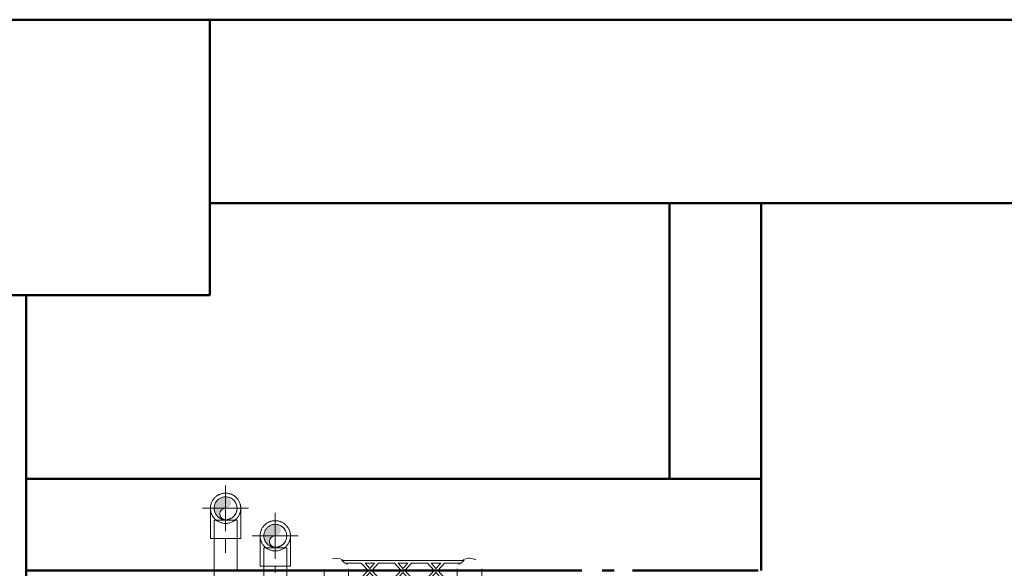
# Model space of a CAD drawing. Header units: millimetres. Extents: x -6579 to 21413, y 4748 to 42777.
# Tile 68 of 79: x 16360 to 17432, y 42178 to 42776. Entities that reach past the tile are written whole.
import ezdxf

# ---------------------------------------------------------------- set-up
doc = ezdxf.new("R2010")
doc.units = ezdxf.units.MM
for name, pattern in [('ADSK_Осевая', [700, 500, -100, 0, -100]), ('ADSK_Скрыто', [300, 150, -150]), ('ADSK_Штриховая_ш3 п1_5', [225, 150, -75])]:
    doc.linetypes.add(name, pattern=pattern)
for name, color, linetype, lineweight in [('A-COLS-____-MCUT', 52, 'Continuous', 50), ('A-COLS-____-OTLN', 52, 'Continuous', 20), ('A-DETL-____-HDLN', 90, 'ADSK_Скрыто', 9), ('A-DETL-____-MBND', 5, 'ADSK_Штриховая_ш3 п1_5', 20), ('A-WALL-____-MCUT', 113, 'Continuous', 50), ('A-WALL-____-OTLN', 113, 'Continuous', 20), ('M-EQPM-____-OTLN', 50, 'Continuous', 20), ('P-PIPE-____-CNTR', 3, 'ADSK_Осевая', 20), ('P-PIPE-____-OTLN', 3, 'Continuous', 20)]:
    doc.layers.add(name, color=color, linetype=linetype, lineweight=lineweight)

# ---------------------------------------------------------------- blocks, each defined once
blk = doc.blocks.new('Прямая форма - 83 new-611892-В_Этаж 03_Отопление')
at = {"layer": 'A-WALL-____-MCUT', "color": 9}
for p, q in [((300, 100), (0, 100)), ((0, 100), (0, 0)), ((300, 0), (300, 100)), ((0, 0), (300, 0))]:
    blk.add_line(p, q, dxfattribs=at)
blk = doc.blocks.new('Прямая форма - SW - 005-611893-В_Этаж 03_Отопление')
blk.add_blockref('Прямая форма - 83 new-611892-В_Этаж 03_Отопление', (0, 0))
blk = doc.blocks.new('Прямая форма - 83 new-611973-В_Этаж 03_Отопление')
at = {"layer": 'A-COLS-____-MCUT', "color": 9}
for p, q in [((26910.3, 42775.8), (26610.3, 42775.8)), ((26610.3, 42775.8), (26610.3, 42475.8)), ((26910.3, 42475.8), (26910.3, 42775.8)), ((26610.3, 42475.8), (26910.3, 42475.8))]:
    blk.add_line(p, q, dxfattribs=at)
blk = doc.blocks.new('Прямая форма - CRE - 002-611974-В_Этаж 03_Отопление')
blk.add_blockref('Прямая форма - 83 new-611973-В_Этаж 03_Отопление', (-26760.3, -42625.8))
blk = doc.blocks.new('Прямая форма - 83 new-612000-В_Этаж 03_Отопление')
at = {"layer": 'A-WALL-____-MCUT', "color": 9}
for p, q in [((6950, 0), (6000, 0)), ((6000, 0), (6000, -200)), ((6000, -200), (6950, -200))]:
    blk.add_line(p, q, dxfattribs=at)
blk = doc.blocks.new('Прямая форма - SW - 005-612001-В_Этаж 03_Отопление')
blk.add_blockref('Прямая форма - 83 new-612000-В_Этаж 03_Отопление', (0, 0))
blk = doc.blocks.new('Прямая форма - 83 new-612873-В_Этаж 03_Отопление')
at = {"layer": 'A-WALL-____-MCUT', "color": 9}
for p, q in [((0, 100), (0, 0)), ((1261.5, 100), (0, 100))]:
    blk.add_line(p, q, dxfattribs=at)
blk = doc.blocks.new('Прямая форма - SW - 007-612874-В_Этаж 03_Отопление')
blk.add_blockref('Прямая форма - 83 new-612873-В_Этаж 03_Отопление', (0, 0))
blk = doc.blocks.new('Прямая форма - 83 new-612881-В_Этаж 03_Отопление')
at = {"layer": 'A-WALL-____-MCUT', "color": 9}
for p, q in [((900.3, 0), (100, 0)), ((100, 0), (100, -100)), ((900.3, -100), (900.3, 0)), ((100, -100), (705, -100)), ((727, -100), (740, -100)), ((760, -100), (897, -100))]:
    blk.add_line(p, q, dxfattribs=at)
blk = doc.blocks.new('Прямая форма - SW - 005-612882-В_Этаж 03_Отопление')
blk.add_blockref('Прямая форма - 83 new-612881-В_Этаж 03_Отопление', (0, 0))
blk = doc.blocks.new('Прямая форма - CRE - 002-613575-В_Этаж 03_Отопление')
blk.add_blockref('Прямая форма - 83 new-611973-В_Этаж 03_Отопление', (-26760.3, -42625.8))
blk = doc.blocks.new('83 new_ifc_RVT-1-В_Этаж 03_Отопление')
at = {"layer": 'A-COLS-____-OTLN', "color": 253, "lineweight": 20}
for name in ['Прямая форма - CRE - 002-611974-В_Этаж 03_Отопление', 'Прямая форма - CRE - 002-613575-В_Этаж 03_Отопление']:
    blk.add_blockref(name, (26760.3, 42625.8), dxfattribs=at)
at = {"layer": 'A-WALL-____-OTLN', "color": 253, "lineweight": 20}
for name, p in [('Прямая форма - SW - 005-612001-В_Этаж 03_Отопление', (20910.3, 42775.8)), ('Прямая форма - SW - 005-612882-В_Этаж 03_Отопление', (26610.3, 42275.8))]:
    blk.add_blockref(name, p, dxfattribs=at)
for name, p, rotation in [('Прямая форма - SW - 005-611893-В_Этаж 03_Отопление', (27510.6, 42275.8), 90), ('Прямая форма - SW - 007-612874-В_Этаж 03_Отопление', (26610.3, 42475.8), 270)]:
    blk.add_blockref(name, p, dxfattribs=dict(at, rotation=rotation))
blk = doc.blocks.new('VTp_724_0 Водорозетка двойная - VTp_724_0-1589342-В_Этаж 03_Отопление')
at = {"layer": 'M-EQPM-____-OTLN'}
for p, q in [((-92.6, 26.1), (-86.7, 26.1)), ((-92.6, 19.4), (-92.6, 26.1)), ((-88.9, 32), (-89.8, 27.2)), ((-89.8, 27.2), (-89.8, 26.1)), ((-55.3, 27.2), (-89.8, 27.2)), ((-56.2, 32), (-88.9, 32)), ((-86.7, 26.1), (-72.5, 26.1)), ((-86.7, 19.4), (-86.7, 26.1)), ((-72.5, 26.1), (-58.3, 26.1)), ((-72.5, 19.4), (-72.5, 26.1)), ((-58.3, 26.1), (-52.4, 26.1)), ((-58.3, 26.1), (-58.3, 19.4)), ((-55.3, 27.2), (-56.2, 32)), ((-55.3, 26.1), (-55.3, 27.2)), ((-52.4, 19.4), (-52.4, 26.1)), ((52.4, 26.1), (58.3, 26.1)), ((52.4, 19.4), (52.4, 26.1)), ((56.1, 32), (55.2, 27.2)), ((55.2, 27.2), (55.2, 26.1)), ((89.7, 27.2), (55.2, 27.2)), ((88.8, 32), (56.1, 32)), ((58.3, 26.1), (72.5, 26.1)), ((58.3, 19.4), (58.3, 26.1)), ((72.5, 26.1), (86.7, 26.1)), ((72.5, 19.4), (72.5, 26.1)), ((86.7, 26.1), (92.6, 26.1)), ((86.7, 26.1), (86.7, 19.4)), ((89.7, 27.2), (88.8, 32)), ((89.7, 26.1), (89.7, 27.2)), ((92.6, 19.4), (92.6, 26.1)), ((-86.7, 19.4), (-92.6, 19.4)), ((-89.8, 19.4), (-89.8, 10.4)), ((-72.5, 19.4), (-86.7, 19.4)), ((-58.3, 19.4), (-72.5, 19.4)), ((-52.4, 19.4), (-58.3, 19.4)), ((56, 11), (-56, 11)), ((-56, 11), (-56, 10.4)), ((-55.3, 11), (-55.3, 19.4)), ((58.3, 19.4), (52.4, 19.4)), ((55.2, 19.4), (55.2, 11)), ((56, 10.4), (56, 11)), ((72.5, 19.4), (58.3, 19.4)), ((86.7, 19.4), (72.5, 19.4)), ((92.6, 19.4), (86.7, 19.4)), ((89.7, 10.4), (89.7, 19.4)), ((-89.8, 10.4), (-85.9, 8.8)), ((-56, 10.4), (-89.8, 10.4)), ((-85.9, 8.8), (-85.9, 0)), ((-60.1, 8.8), (-85.9, 8.8)), ((-60.1, 8.8), (-60.1, 8)), ((-60.1, 8), (-45.3, 8)), ((-59.1, 0), (-59.1, 8)), ((-45.3, 8), (-38, 0)), ((-36, 2.2), (-41.2, 8)), ((-41.2, 8), (-30.8, 8)), ((-30.8, 8), (-36, 2.2)), ((-34, 0), (-26.7, 8)), ((-26.7, 8), (-9.3, 8)), ((-9.3, 8), (-2, 0)), ((0, 2.2), (-5.2, 8)), ((-5.2, 8), (5.2, 8)), ((5.2, 8), (0, 2.2)), ((2, 0), (9.3, 8)), ((9.3, 8), (26.7, 8)), ((26.7, 8), (34, 0)), ((30.8, 8), (41.2, 8)), ((36, 2.2), (30.8, 8)), ((41.2, 8), (36, 2.2)), ((38, 0), (45.3, 8)), ((45.3, 8), (60.1, 8)), ((89.7, 10.4), (56, 10.4)), ((59.1, 8), (59.1, 0)), ((85.9, 8.8), (60.1, 8.8)), ((60.1, 8), (60.1, 8.8)), ((85.9, 8.8), (89.7, 10.4)), ((85.9, 0), (85.9, 8.8)), ((-45.3, -8), (-63, -8)), ((-38, 0), (-45.3, -8)), ((-41.2, -8), (-36, -2.2)), ((-30.8, -8), (-41.2, -8)), ((-36, -2.2), (-30.8, -8)), ((-26.7, -8), (-34, 0)), ((-9.3, -8), (-26.7, -8)), ((-2, 0), (-9.3, -8)), ((-5.2, -8), (0, -2.2)), ((5.2, -8), (-5.2, -8)), ((0, -2.2), (5.2, -8)), ((9.3, -8), (2, 0)), ((26.7, -8), (9.3, -8)), ((34, 0), (26.7, -8)), ((30.8, -8), (36, -2.2)), ((41.2, -8), (30.8, -8)), ((36, -2.2), (41.2, -8)), ((45.3, -8), (38, 0)), ((63, -8), (45.3, -8)), ((-66.7, -11), (66.7, -11))]:
    blk.add_line(p, q, dxfattribs=at)
for centre, radius, start, end in [((-72.5, 0), 13.4, 180, 188.2152), ((-212.1, 402.2), 421.7, 291.1285, 291.7236), ((-72.5, 0), 13.4, 352.5609, 0), ((-72.5, 0), 13.4, 351.8321, 360), ((212.1, 402.2), 421.7, 248.2764, 248.8715), ((72.5, 0), 13.4, 180, 187.4391), ((72.5, 0), 13.4, 180, 188.1679), ((72.5, 0), 13.4, 353.468, 0), ((-72.5, 0), 13.4, 323.3436, 330.7909), ((-72.5, 0), 13.4, 323.0818, 328.7777), ((-72.5, 0), 13.4, 322.9736, 327.3258), ((72.5, 0), 13.4, 209.2091, 216.6564), ((72.5, 0), 13.4, 211.2223, 216.9182), ((72.5, 0), 13.4, 212.6742, 217.0264), ((-72.5, 0), 13.4, 240, 293.6489), ((-72.5, 0), 13.4, 296.8936, 306.3065), ((72.5, 0), 13.4, 233.6935, 243.1064), ((72.5, 0), 13.4, 246.3511, 288.109)]:
    blk.add_arc(centre, radius, start, end, dxfattribs=at)
for points in [[(-63, -8), (-63.5, -8.6), (-64.7, -9.7), (-66, -10.6), (-66.7, -11)], [(66.7, -11), (66, -10.6), (64.7, -9.7), (63.5, -8.6), (63, -8)]]:
    blk.add_open_spline(points, degree=3, dxfattribs=at)
blk = doc.blocks.new('ADSK_Полипропилен_Отвод - Универсальный-V53-В_Этаж 03_Отопление')
at = {"layer": 'A-DETL-____-HDLN', "color": 1}
for start, end in [(60.5959, 180), (0.5959, 59.4041), (180, 269.6254), (300.5959, 359.4041), (270, 299.4041)]:
    blk.add_arc((26981.4, 42213.6), 12.5, start, end, dxfattribs=at)
at = {"layer": 'A-DETL-____-MBND', "color": 10}
for p, q in [((26964.9, 42213.6), (26964.9, 42180.6)), ((26997.9, 42180.6), (26997.9, 42213.6)), ((26964.9, 42180.6), (26981.4, 42180.6)), ((26981.4, 42180.6), (26997.9, 42180.6))]:
    blk.add_line(p, q, dxfattribs=at)
at = {"layer": 'A-DETL-____-MBND', "color": 10, "flags": 128}
for points in [[(26967.4, 42222.4), (26967.8, 42222.9), (26968.1, 42223.5), (26968.6, 42224), (26969, 42224.5)], [(26970.4, 42225.9), (26970.9, 42226.3), (26971.4, 42226.7), (26971.9, 42227.1), (26972.5, 42227.5)], [(26973.6, 42228.2), (26974.2, 42228.5), (26974.8, 42228.7), (26975.4, 42229), (26976, 42229.2), (26976.7, 42229.4), (26977.3, 42229.6), (26977.9, 42229.8), (26978.6, 42229.9), (26979.2, 42230), (26979.9, 42230.1), (26980.5, 42230.1), (26981.2, 42230.1), (26981.9, 42230.1), (26982.5, 42230.1), (26983.2, 42230), (26983.8, 42229.9), (26984.5, 42229.8), (26985.1, 42229.7), (26985.8, 42229.5), (26986.4, 42229.3), (26987, 42229.1), (26987.6, 42228.9), (26988.3, 42228.6), (26988.8, 42228.3), (26989.4, 42228)], [(26990.6, 42227.3), (26991.1, 42227), (26991.6, 42226.6), (26992.1, 42226.1), (26992.6, 42225.7)], [(26993.6, 42224.8), (26994, 42224.3), (26994.4, 42223.8), (26994.8, 42223.2), (26995.2, 42222.7)], [(26964.9, 42213.6), (26964.9, 42214.3), (26964.9, 42214.9), (26965, 42215.6), (26965.1, 42216.2), (26965.2, 42216.9), (26965.4, 42217.5), (26965.5, 42218.2), (26965.7, 42218.8), (26965.9, 42219.4), (26966.2, 42220), (26966.5, 42220.6), (26966.7, 42221.2)], [(26995.9, 42221.6), (26996.2, 42221), (26996.4, 42220.4), (26996.7, 42219.8), (26996.9, 42219.1), (26997.1, 42218.5), (26997.3, 42217.9), (26997.5, 42217.2), (26997.6, 42216.6), (26997.7, 42215.9), (26997.8, 42215.3), (26997.9, 42214.6), (26997.9, 42214)]]:
    blk.add_lwpolyline(points, dxfattribs=at)
at = {"layer": 'A-DETL-____-MBND', "color": 10}
for start, end in [(90, 270), (270, 90)]:
    blk.add_arc((26981.4, 42213.6), 16.5, start, end, dxfattribs=at)
for points, knots in [([(26964.9, 42213.6), (26964.9, 42212.6), (26965, 42211.3), (26965.3, 42210), (26965.3, 42209.8)], [0, 0, 0, 0, 0.1428571, 0.1728995, 0.1728995, 0.1728995, 0.1728995]), ([(26997.4, 42209.8), (26997.5, 42210), (26997.8, 42211.3), (26997.9, 42212.6), (26997.9, 42213.6)], [0.8271005, 0.8271005, 0.8271005, 0.8271005, 0.8571429, 1, 1, 1, 1]), ([(26965.6, 42208.7), (26965.8, 42208.2), (26966.1, 42207.4), (26966.5, 42206.5), (26966.7, 42206.1)], [0.2241306, 0.2241306, 0.2241306, 0.2241306, 0.2857143, 0.3457544, 0.3457544, 0.3457544, 0.3457544]), ([(26967.3, 42205), (26967.5, 42204.8), (26967.7, 42204.3), (26968.2, 42203.7), (26968.8, 42203), (26969.4, 42202.3), (26970, 42201.6), (26970.7, 42201), (26971.5, 42200.4), (26972.3, 42199.9), (26972.8, 42199.5), (26973.1, 42199.3)], [0.3992223, 0.3992223, 0.3992223, 0.3992223, 0.4285714, 0.4642857, 0.5, 0.5357143, 0.5714286, 0.6071429, 0.6428571, 0.6785714, 0.7142857, 0.7142857, 0.7142857, 0.7142857]), ([(26989.6, 42199.3), (26989.9, 42199.5), (26990.5, 42199.9), (26991.3, 42200.4), (26992, 42201), (26992.7, 42201.6), (26993.4, 42202.3), (26994.2, 42203.2), (26994.9, 42204.1), (26995.3, 42204.8), (26995.4, 42205)], [0.2857143, 0.2857143, 0.2857143, 0.2857143, 0.3214286, 0.3571429, 0.3928571, 0.4285714, 0.4642857, 0.5, 0.5714286, 0.6007777, 0.6007777, 0.6007777, 0.6007777]), ([(26996.1, 42206.1), (26996.3, 42206.5), (26996.7, 42207.4), (26997, 42208.2), (26997.1, 42208.7)], [0.6542456, 0.6542456, 0.6542456, 0.6542456, 0.7142857, 0.7758694, 0.7758694, 0.7758694, 0.7758694])]:
    blk.add_open_spline(points, degree=3, knots=knots, dxfattribs=at)
blk = doc.blocks.new('ADSK_Полипропилен_Отвод - Универсальный-V55-В_Этаж 03_Отопление')
at = {"layer": 'A-DETL-____-HDLN', "color": 5}
for start, end in [(60.5959, 180), (0.5959, 59.4041), (180, 269.6254), (300.5959, 359.4041), (270, 299.4041)]:
    blk.add_arc((26927.3, 42243.6), 12.5, start, end, dxfattribs=at)
at = {"layer": 'A-DETL-____-MBND', "color": 170}
for p, q in [((26910.8, 42243.6), (26910.8, 42210.6)), ((26943.8, 42210.6), (26943.8, 42243.6)), ((26910.8, 42210.6), (26927.3, 42210.6)), ((26927.3, 42210.6), (26943.8, 42210.6))]:
    blk.add_line(p, q, dxfattribs=at)
at = {"layer": 'A-DETL-____-MBND', "color": 170, "flags": 128}
for points in [[(26916.3, 42255.9), (26916.8, 42256.3), (26917.3, 42256.7), (26917.9, 42257.1), (26918.4, 42257.5)], [(26919.6, 42258.2), (26920.1, 42258.5), (26920.7, 42258.7), (26921.3, 42259), (26922, 42259.2), (26922.6, 42259.4), (26923.2, 42259.6), (26923.9, 42259.8), (26924.5, 42259.9), (26925.2, 42260), (26925.8, 42260.1), (26926.5, 42260.1), (26927.1, 42260.1), (26927.8, 42260.1), (26928.5, 42260.1), (26929.1, 42260), (26929.8, 42259.9), (26930.4, 42259.8), (26931.1, 42259.7), (26931.7, 42259.5), (26932.3, 42259.3), (26933, 42259.1), (26933.6, 42258.9), (26934.2, 42258.6), (26934.8, 42258.3), (26935.4, 42258)], [(26936.5, 42257.3), (26937, 42257), (26937.6, 42256.6), (26938.1, 42256.1), (26938.6, 42255.7)], [(26910.8, 42243.6), (26910.8, 42244.3), (26910.9, 42244.9), (26910.9, 42245.6), (26911, 42246.2), (26911.2, 42246.9), (26911.3, 42247.5), (26911.5, 42248.2), (26911.7, 42248.8), (26911.9, 42249.4), (26912.1, 42250), (26912.4, 42250.6), (26912.7, 42251.2)], [(26913.3, 42252.4), (26913.7, 42252.9), (26914.1, 42253.5), (26914.5, 42254), (26914.9, 42254.5), (26915.3, 42255)], [(26939.5, 42254.8), (26939.9, 42254.3), (26940.3, 42253.8), (26940.7, 42253.2), (26941.1, 42252.7)], [(26941.8, 42251.6), (26942.1, 42251), (26942.4, 42250.4), (26942.6, 42249.8), (26942.9, 42249.1), (26943.1, 42248.5), (26943.3, 42247.9), (26943.4, 42247.2), (26943.6, 42246.6), (26943.7, 42245.9), (26943.7, 42245.3), (26943.8, 42244.6), (26943.8, 42244)]]:
    blk.add_lwpolyline(points, dxfattribs=at)
at = {"layer": 'A-DETL-____-MBND', "color": 170}
for start, end in [(90, 270), (270, 90)]:
    blk.add_arc((26927.3, 42243.6), 16.5, start, end, dxfattribs=at)
for points, knots in [([(26910.8, 42243.6), (26910.8, 42242.6), (26911, 42241.3), (26911.2, 42240), (26911.3, 42239.8)], [0, 0, 0, 0, 0.1428571, 0.1728995, 0.1728995, 0.1728995, 0.1728995]), ([(26911.6, 42238.7), (26911.7, 42238.2), (26912, 42237.4), (26912.4, 42236.5), (26912.7, 42236.1)], [0.2241306, 0.2241306, 0.2241306, 0.2241306, 0.2857143, 0.3457544, 0.3457544, 0.3457544, 0.3457544]), ([(26913.3, 42235), (26913.4, 42234.8), (26913.7, 42234.3), (26914.2, 42233.7), (26914.7, 42233), (26915.3, 42232.3), (26916, 42231.6), (26916.7, 42231), (26917.4, 42230.4), (26918.2, 42229.9), (26918.8, 42229.5), (26919.1, 42229.3)], [0.3992223, 0.3992223, 0.3992223, 0.3992223, 0.4285714, 0.4642857, 0.5, 0.5357143, 0.5714286, 0.6071429, 0.6428571, 0.6785714, 0.7142857, 0.7142857, 0.7142857, 0.7142857]), ([(26935.6, 42229.3), (26935.9, 42229.5), (26936.4, 42229.9), (26937.2, 42230.4), (26938, 42231), (26938.7, 42231.6), (26939.3, 42232.3), (26940.1, 42233.2), (26940.8, 42234.1), (26941.3, 42234.8), (26941.4, 42235)], [0.2857143, 0.2857143, 0.2857143, 0.2857143, 0.3214286, 0.3571429, 0.3928571, 0.4285714, 0.4642857, 0.5, 0.5714286, 0.6007777, 0.6007777, 0.6007777, 0.6007777]), ([(26942, 42236.1), (26942.2, 42236.5), (26942.6, 42237.4), (26942.9, 42238.2), (26943.1, 42238.7)], [0.6542456, 0.6542456, 0.6542456, 0.6542456, 0.7142857, 0.7758694, 0.7758694, 0.7758694, 0.7758694]), ([(26943.4, 42239.8), (26943.4, 42240), (26943.7, 42241.3), (26943.8, 42242.6), (26943.8, 42243.6)], [0.8271005, 0.8271005, 0.8271005, 0.8271005, 0.8571429, 1, 1, 1, 1])]:
    blk.add_open_spline(points, degree=3, knots=knots, dxfattribs=at)

msp = doc.modelspace()

# ---------------------------------------------------------------- hatches: boundary and pattern name
at = {"layer": 'P-PIPE-____-OTLN', "lineweight": 5}
for points in [[(16580.7, 42231.5), (16577.9, 42235.8), (16577.9, 42239), (16579.5, 42241.8), (16582.3, 42243.4), (16587, 42244.5), (16589.3, 42246.7), (16590.1, 42249.9), (16589.3, 42253), (16587, 42255), (16585.5, 42255.9), (16582.3, 42255.9), (16580.7, 42255.7), (16577.6, 42254.4), (16575.1, 42252.5), (16573.1, 42249.9), (16571.8, 42246.9), (16571.6, 42241.8), (16572.4, 42239), (16574.3, 42235.8), (16575.8, 42234.2), (16579.5, 42232)], [(16634.7, 42201.5), (16631.9, 42205.8), (16631.9, 42209), (16633.5, 42211.8), (16636.3, 42213.4), (16641.1, 42214.5), (16643.4, 42216.7), (16644.2, 42219.9), (16643.4, 42223), (16641.1, 42225), (16639.6, 42225.9), (16636.3, 42225.9), (16634.7, 42225.7), (16631.7, 42224.4), (16629.1, 42222.5), (16627.1, 42219.9), (16625.9, 42216.9), (16625.7, 42211.8), (16626.5, 42209), (16628.4, 42205.8), (16629.8, 42204.2), (16633.5, 42202)]]:
    msp.add_hatch(color=256, dxfattribs=at).paths.add_polyline_path(points)

# ---------------------------------------------------------------- linework, layer by layer
at = {"layer": 'A-DETL-____-HDLN', "color": 5}
for p, q in [((16573.8, 42230.6), (16571.4, 42230.6)), ((16593.8, 42230.6), (16574, 42230.6)), ((16596.4, 42230.6), (16594, 42230.6))]:
    msp.add_line(p, q, dxfattribs=at)
at = {"layer": 'A-DETL-____-HDLN', "color": 1}
for p, q in [((16627.9, 42200.6), (16625.5, 42200.6)), ((16647.9, 42200.6), (16628, 42200.6)), ((16650.5, 42200.6), (16648, 42200.6))]:
    msp.add_line(p, q, dxfattribs=at)
at = {"layer": 'A-DETL-____-MBND', "color": 170}
for p, q in [((16571.4, 42230.6), (16571.4, 39700.1)), ((16596.4, 39700.1), (16596.4, 42230.6)), ((16583.9, 39720.1), (16583.9, 42210.6))]:
    msp.add_line(p, q, dxfattribs=at)
at = {"layer": 'A-DETL-____-MBND', "color": 10}
for p, q in [((16625.5, 42200.6), (16625.5, 39647.5)), ((16650.5, 39647.5), (16650.5, 42200.6)), ((16638, 39698.6), (16638, 42180.6))]:
    msp.add_line(p, q, dxfattribs=at)
at = {"layer": 'P-PIPE-____-CNTR', "color": 170}
for p, q in [((16583.9, 42218.6), (16583.9, 42268.6)), ((16558.9, 42243.6), (16608.9, 42243.6))]:
    msp.add_line(p, q, dxfattribs=at)
at = {"layer": 'P-PIPE-____-CNTR', "color": 10}
for p, q in [((16638, 42188.6), (16638, 42238.6)), ((16613, 42213.6), (16663, 42213.6))]:
    msp.add_line(p, q, dxfattribs=at)
at = {"layer": 'P-PIPE-____-OTLN', "color": 170}
for centre, radius, start, end in [((16583.9, 42243.6), 12.5, 0, 70.5934), ((16583.9, 42237.4), 6.25, 90, 270), ((16583.9, 42243.6), 12.5, 249.4177, 0)]:
    msp.add_arc(centre, radius, start, end, dxfattribs=at)
at = {"layer": 'P-PIPE-____-OTLN', "color": 10}
for centre, radius, start, end in [((16638, 42213.6), 12.5, 0, 70.5934), ((16638, 42207.4), 6.25, 90, 270), ((16638, 42213.6), 12.5, 249.4177, 0)]:
    msp.add_arc(centre, radius, start, end, dxfattribs=at)

# ---------------------------------------------------------------- block references
at = {"lineweight": 9}
msp.add_blockref('83 new_ifc_RVT-1-В_Этаж 03_Отопление', (-10343.4, 0), dxfattribs=at)
at = {"layer": 'A-DETL-____-HDLN', "color": 5}
msp.add_blockref('ADSK_Полипропилен_Отвод - Универсальный-V55-В_Этаж 03_Отопление', (-10343.4, 0), dxfattribs=at)
at = {"layer": 'A-DETL-____-HDLN', "color": 1}
msp.add_blockref('ADSK_Полипропилен_Отвод - Универсальный-V53-В_Этаж 03_Отопление', (-10343.4, 0), dxfattribs=at)
at = {"layer": 'M-EQPM-____-OTLN', "rotation": 180}
msp.add_blockref('VTp_724_0 Водорозетка двойная - VTp_724_0-1589342-В_Этаж 03_Отопление', (16777, 42175.8), dxfattribs=at)

doc.saveas('drawing.dxf')
